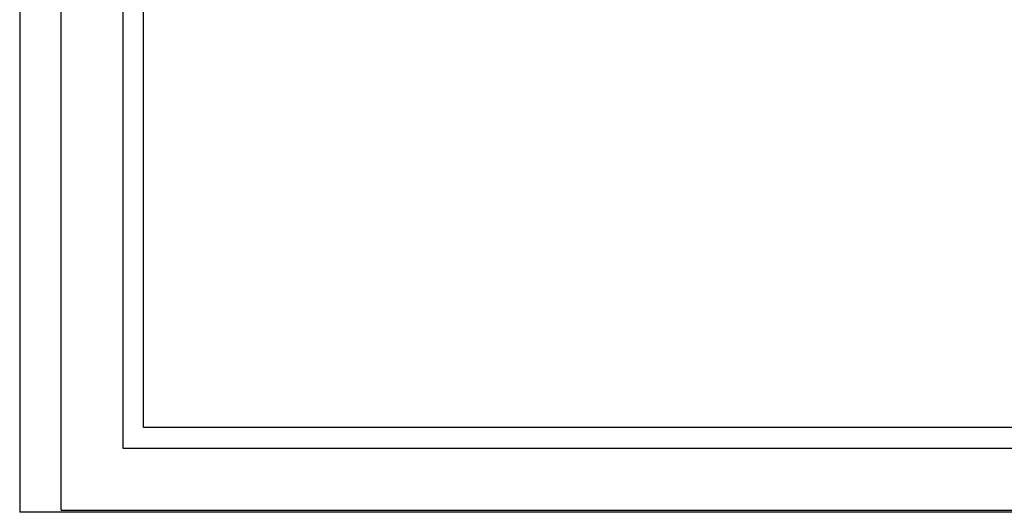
# Model space of a CAD drawing. Header units: millimetres. Extents: x 1088 to 3351, y -654 to 947.
# Tile 21 of 31: x 2684 to 2732, y 353 to 377. Entities that reach past the tile are written whole.
import ezdxf

# ---------------------------------------------------------------- set-up
doc = ezdxf.new("R2010")
doc.units = ezdxf.units.MM
doc.dimstyles.get("Standard").update_dxf_attribs({"dimtxt": 20, "dimasz": 10, "dimexe": 0.18, "dimexo": 0.0625, "dimgap": 10, "dimtad": 0, "dimtih": 1, "dimtoh": 1, "dimdsep": 46, "dimtxsty": 'Standard', "dimcen": 0.09, "dimclrd": 256, "dimclre": 256, "dimclrt": 256, "dimadec": 0, "dimazin": 0, "dimtfac": 1, "dimtofl": 0, "dimtmove": 0, "dimatfit": 3, "dimfxl": 0, "dimtolj": 1, "dimtzin": 0, "dimarcsym": 0})

# ---------------------------------------------------------------- blocks, each defined once
blk = doc.blocks.new('*D7')
at = {"lineweight": -2}
for p, q in [((2528.442, 470.283), (2528.442, 142.066)), ((2768.493, 465.583), (2768.493, 142.066)), ((2538.442, 142.246), (2611.801, 142.246)), ((2758.493, 142.246), (2685.134, 142.246))]:
    blk.add_line(p, q, dxfattribs=at)
at = {"lineweight": 18}
for points in [[(2538.442, 143.912), (2538.442, 140.579), (2528.442, 142.246)], [(2758.493, 143.912), (2758.493, 140.579), (2768.493, 142.246)]]:
    blk.add_solid(points, dxfattribs=at)
at = {"layer": 'Defpoints', "color": 0, "lineweight": 18}
for p in [(2528.442, 470.345), (2768.493, 465.645), (2768.493, 142.246)]:
    blk.add_point(p, dxfattribs=at)
at = {"lineweight": 18, "insert": (2648.467, 142.246), "char_height": 20, "attachment_point": 5}
blk.add_mtext('\\A1;243', dxfattribs=at)

msp = doc.modelspace()

# ---------------------------------------------------------------- linework, layer by layer
for p, q in [((2684.193, 438.345), (2684.193, 353.345)), ((2686.193, 353.445), (2686.193, 438.245)), ((2689.193, 435.245), (2689.193, 356.445)), ((2690.193, 357.445), (2690.193, 434.245)), ((2768.193, 357.445), (2690.193, 357.445)), ((2689.193, 356.445), (2768.193, 356.445)), ((2763.493, 353.345), (2684.193, 353.345)), ((2686.193, 353.445), (2768.193, 353.445))]:
    msp.add_line(p, q)

# ---------------------------------------------------------------- dimensions: what is measured, and where the dimension line sits
at = {"lineweight": 18}
dim = msp.add_linear_dim(base=(2768.493, 142.246), p1=(2528.442, 470.345), p2=(2768.493, 465.645), text='243', dimstyle='Standard', dxfattribs=at)
dim.commit()
dim.dimension.update_dxf_attribs({"geometry": '*D7', "text_midpoint": (2648.467, 142.246)})

doc.saveas('drawing.dxf')
